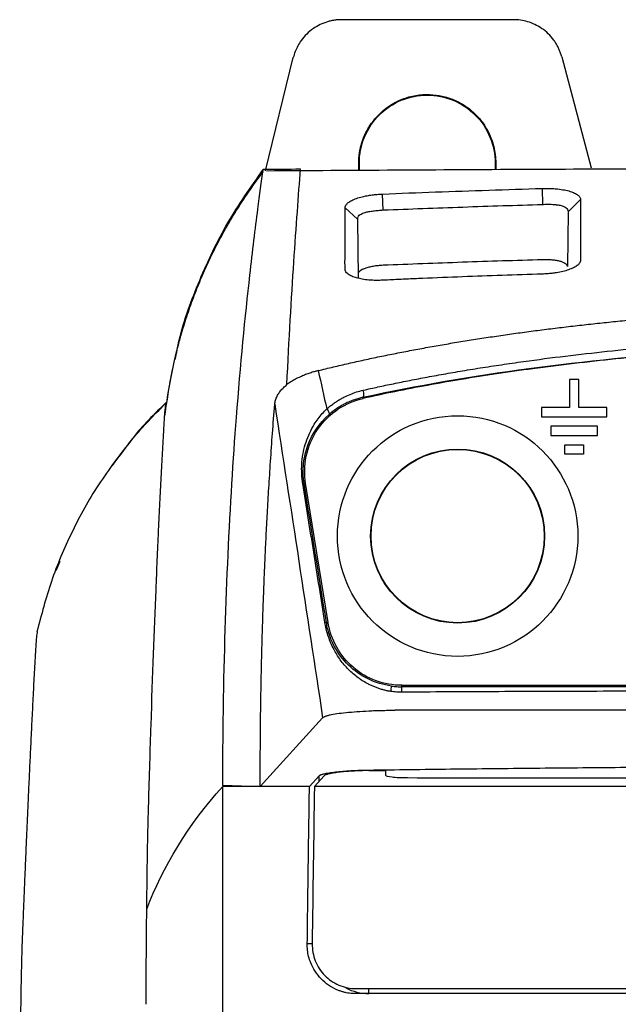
# Model space of a CAD drawing. Extents: x 86 to 639, y 68 to 658.
# Tile 42 of 66: x 287 to 311, y 442 to 481. Entities that reach past the tile are written whole.
import ezdxf

# ---------------------------------------------------------------- set-up
doc = ezdxf.new("R2010")
doc.units = 0
doc.layers.get('0').update_dxf_attribs({"linetype": 'CONTINUOUS'})

msp = doc.modelspace()

# ---------------------------------------------------------------- linework, layer by layer
at = {"color": 7, "linetype": 'CONTINUOUS'}
for p, q in [((307.152, 481.007), (300.255, 481.007)), ((297.192, 474.942), (298.313, 479.487)), ((309.085, 479.523), (310.273, 475.069)), ((300.939, 474.972), (300.939, 475.257)), ((300.963, 474.972), (300.963, 475.257)), ((306.414, 475.257), (306.414, 475.004)), ((306.439, 475.257), (306.439, 475.004)), ((301.916, 473.375), (301.89, 474.016)), ((308.297, 474.239), (308.316, 473.599)), ((309.843, 473.792), (309.339, 473.301)), ((300.39, 473.465), (300.893, 473.007)), ((309.339, 473.301), (309.319, 471.104)), ((300.913, 470.808), (300.913, 470.638)), ((309.4, 466.579), (309.4, 465.454)), ((309.775, 466.579), (309.4, 466.579)), ((309.775, 465.454), (309.775, 466.579)), ((301.117, 465.819), (301.108, 465.862)), ((308.275, 465.454), (308.275, 465.079)), ((309.4, 465.454), (308.275, 465.454)), ((310.9, 465.454), (309.775, 465.454)), ((310.9, 465.079), (310.9, 465.454)), ((308.275, 465.079), (310.9, 465.079)), ((308.65, 464.704), (308.65, 464.329)), ((310.525, 464.704), (308.65, 464.704)), ((310.525, 464.329), (310.525, 464.704)), ((308.65, 464.329), (310.525, 464.329)), ((309.213, 463.954), (309.963, 463.954)), ((309.213, 463.579), (309.213, 463.954)), ((309.963, 463.954), (309.963, 463.579)), ((309.963, 463.579), (309.213, 463.579)), ((298.748, 462.403), (298.808, 462.413)), ((299.707, 456.835), (298.808, 462.413)), ((288.938, 459.274), (288.777, 458.908)), ((299.642, 456.825), (299.707, 456.835)), ((302.669, 454.253), (302.669, 454.312)), ((302.669, 454.312), (354.545, 454.312)), ((296.985, 450.26), (299.49, 453.007)), ((328.607, 453.312), (302.398, 453.312)), ((298.961, 450.26), (299.353, 450.684)), ((299.159, 450.26), (299.552, 450.685)), ((302.031, 450.693), (302.029, 450.902))]:
    msp.add_line(p, q, dxfattribs=at)
msp.add_line((300.893, 473.007), (300.913, 470.638))
at = {"color": 8, "linetype": 'CONTINUOUS'}
for p, q in [((299.353, 450.47), (299.353, 450.684)), ((301.342, 450.893), (301.342, 450.915)), ((299.071, 443.949), (298.873, 443.949)), ((301.342, 441.949), (301.342, 442.138))]:
    msp.add_line(p, q, dxfattribs=at)
at = {"color": 7, "linetype": 'CONTINUOUS', "flags": 128}
for points in [[(301.108, 465.862), (301.122, 465.871), (301.133, 465.89), (301.141, 465.919), (301.145, 465.956), (301.145, 465.999), (301.141, 466.048), (301.133, 466.098), (301.122, 466.149)], [(299.656, 465.395), (299.684, 465.359), (299.708, 465.324), (299.729, 465.289), (299.744, 465.257), (299.754, 465.228), (299.757, 465.204), (299.755, 465.185), (299.748, 465.172)]]:
    msp.add_lwpolyline(points, dxfattribs=at)
at = {"color": 7, "linetype": 'CONTINUOUS'}
for radius in [4.825, 3.491, 3.474]:
    msp.add_circle((304.907, 460.298), radius, dxfattribs=at)
for centre, radius, start, end in [((298.711, 462.324), 0.0882, 64.9572, 102.043), ((299.602, 456.744), 0.0901, 63.4555, 102.0612), ((269.575, 458.554), 32.96, 352.1719, 352.5513), ((299.671, 454.085), 3.003, 359.0845, 3.2083)]:
    msp.add_arc(centre, radius, start, end, dxfattribs=at)
at = {"color": 8, "linetype": 'CONTINUOUS'}
msp.add_arc((301.342, 443.93), 1.98, 242.2555, 269.9908, dxfattribs=at)
at = {"color": 7, "linetype": 'CONTINUOUS'}
for points, knots in [([(300.255, 481.007), (300.207, 481.006), (300.111, 481.004), (299.968, 480.988), (299.826, 480.963), (299.631, 480.912), (299.388, 480.819), (299.104, 480.654), (298.843, 480.439), (298.638, 480.197), (298.489, 479.957), (298.382, 479.728), (298.336, 479.567), (298.313, 479.487)], [0, 0, 0, 0, 0.054324, 0.108343, 0.162336, 0.216586, 0.335867, 0.455346, 0.585776, 0.716409, 0.811058, 0.905085, 1, 1, 1, 1]), ([(309.085, 479.523), (309.071, 479.571), (309.043, 479.666), (308.989, 479.803), (308.926, 479.937), (308.852, 480.065), (308.733, 480.241), (308.551, 480.451), (308.292, 480.662), (308.011, 480.823), (307.726, 480.93), (307.437, 480.996), (307.247, 481.004), (307.152, 481.007)], [0, 0, 0, 0, 0.056861, 0.113237, 0.169437, 0.225774, 0.282559, 0.412803, 0.543251, 0.662726, 0.7824, 0.891055, 1, 1, 1, 1]), ([(300.939, 475.257), (300.94, 475.316), (300.942, 475.431), (300.958, 475.603), (300.985, 475.773), (301.022, 475.941), (301.07, 476.106), (301.129, 476.268), (301.234, 476.51), (301.41, 476.819), (301.724, 477.205), (302.144, 477.561), (302.67, 477.833), (303.228, 477.989), (303.772, 478.023), (304.289, 477.957), (304.773, 477.801), (305.229, 477.557), (305.618, 477.237), (305.931, 476.872), (306.138, 476.526), (306.276, 476.206), (306.365, 475.911), (306.427, 475.594), (306.435, 475.37), (306.439, 475.257)], [0, 0, 0, 0, 0.020203, 0.040204, 0.060083, 0.079919, 0.099793, 0.119784, 0.139971, 0.191365, 0.242819, 0.312145, 0.381531, 0.446848, 0.512226, 0.569654, 0.627145, 0.687768, 0.748454, 0.801257, 0.854121, 0.888054, 0.922047, 0.960976, 1, 1, 1, 1]), ([(300.963, 475.257), (300.963, 475.614), (301.034, 475.971), (301.307, 476.63), (301.509, 476.932), (302.014, 477.437), (302.316, 477.639), (302.975, 477.912), (303.332, 477.983), (304.045, 477.983), (304.402, 477.912), (305.061, 477.639), (305.363, 477.437), (305.868, 476.932), (306.07, 476.63), (306.343, 475.971), (306.414, 475.614), (306.414, 475.257)], [0, 0, 0, 0, 0.125, 0.125, 0.25, 0.25, 0.375, 0.375, 0.5, 0.5, 0.625, 0.625, 0.75, 0.75, 0.875, 0.875, 1, 1, 1, 1]), ([(297.235, 474.951), (300.685, 474.972), (307.61, 475.016), (318.087, 475.052), (325.102, 475.057), (328.607, 475.059)], [0, 0, 0, 0, 0.331909, 0.666236, 1, 1, 1, 1]), ([(293.243, 465.669), (293.263, 465.809), (293.303, 466.089), (293.375, 466.505), (293.455, 466.917), (293.543, 467.325), (293.639, 467.727), (293.743, 468.125), (293.854, 468.518), (293.973, 468.905), (294.099, 469.288), (294.231, 469.665), (294.371, 470.037), (294.516, 470.403), (294.668, 470.764), (294.826, 471.119), (294.99, 471.468), (295.16, 471.812), (295.335, 472.149), (295.515, 472.481), (295.7, 472.807), (295.889, 473.127), (296.084, 473.441), (296.283, 473.749), (296.486, 474.051), (296.693, 474.347), (296.904, 474.637), (297.049, 474.827), (297.121, 474.921)], [0, 0, 0, 0, 0.042336, 0.084366, 0.126089, 0.167503, 0.208609, 0.249405, 0.289892, 0.330067, 0.369931, 0.409483, 0.448724, 0.487651, 0.526266, 0.564568, 0.602558, 0.640236, 0.677602, 0.714657, 0.751401, 0.787836, 0.823962, 0.85978, 0.895292, 0.930498, 0.9654, 1, 1, 1, 1]), ([(293.577, 467.387), (293.626, 467.642), (293.833, 468.726), (294.526, 470.571), (295.619, 472.887), (296.613, 474.297), (297.107, 474.998)], [0, 0, 0, 0, 0.093072, 0.395378, 0.699263, 1, 1, 1, 1]), ([(295.485, 450.297), (295.485, 451.346), (295.494, 452.377), (295.574, 457.694), (295.889, 464.077), (296.492, 470.206), (296.789, 472.619), (296.968, 473.991), (297.04, 474.52), (297.107, 474.998)], [0, 0, 0, 0, 0.517739, 0.517739, 2.721981, 4.086011, 4.876594, 4.876594, 5.450041, 5.450041, 5.450041, 5.450041]), ([(298.057, 466.37), (298.139, 468.185), (298.237, 469.834), (298.43, 472.733), (298.525, 473.983), (298.6, 475.008)], [0, 0, 0, 0, 0.5, 0.5, 1, 1, 1, 1]), ([(300.39, 473.465), (300.39, 473.475), (300.392, 473.495), (300.402, 473.526), (300.42, 473.563), (300.449, 473.605), (300.507, 473.666), (300.61, 473.74), (300.786, 473.822), (301.009, 473.894), (301.247, 473.946), (301.474, 473.982), (301.68, 474.005), (301.82, 474.012), (301.89, 474.016)], [0, 0, 0, 0, 0.039765, 0.081601, 0.12564, 0.189489, 0.251072, 0.378029, 0.500667, 0.626364, 0.749827, 0.834371, 0.917086, 1, 1, 1, 1]), ([(301.89, 474.016), (302.6, 474.044), (304.021, 474.099), (306.156, 474.173), (307.583, 474.217), (308.297, 474.239)], [0, 0, 0, 0, 0.3321585, 0.6654931, 1, 1, 1, 1]), ([(308.297, 474.239), (308.333, 474.24), (308.404, 474.242), (308.511, 474.242), (308.615, 474.239), (308.719, 474.235), (308.82, 474.228), (308.984, 474.212), (309.199, 474.181), (309.43, 474.125), (309.614, 474.054), (309.721, 473.987), (309.783, 473.929), (309.816, 473.884), (309.839, 473.839), (309.842, 473.807), (309.844, 473.792)], [0, 0, 0, 0, 0.0419074, 0.0834094, 0.1247447, 0.1661556, 0.2078827, 0.2501617, 0.3740965, 0.4995149, 0.6221801, 0.7492013, 0.8110579, 0.8745331, 0.9388919, 1, 1, 1, 1]), ([(301.916, 473.375), (302.983, 473.418), (305.116, 473.498), (307.25, 473.567), (308.316, 473.599)], [2, 2, 2, 2, 5.978294, 9.953058, 9.953058, 9.953058, 9.953058]), ([(308.316, 473.599), (308.376, 473.602), (308.515, 473.606), (308.7, 473.604), (308.877, 473.589), (309.035, 473.563), (309.168, 473.522), (309.264, 473.466), (309.325, 473.397), (309.339, 473.335), (309.339, 473.301)], [2, 2, 2, 2, 2.35885, 2.852786, 3.179198, 3.574448, 4.046639, 4.403954, 4.760057, 5.194084, 5.194084, 5.194084, 5.194084]), ([(309.844, 473.792), (309.844, 473.7), (309.844, 473.482), (309.844, 473.093), (309.845, 472.572), (309.844, 472.03), (309.844, 471.598), (309.841, 471.397), (309.84, 471.343)], [0, 0, 0, 0, 0.122689, 0.289362, 0.500023, 0.772383, 0.939045, 1, 1, 1, 1]), ([(300.39, 470.988), (300.39, 471.027), (300.387, 471.163), (300.388, 471.454), (300.388, 471.911), (300.389, 472.425), (300.389, 472.964), (300.39, 473.29), (300.39, 473.465)], [0, 0, 0, 0, 0.042712, 0.152185, 0.328417, 0.571399, 0.76926, 1, 1, 1, 1]), ([(300.893, 473.007), (300.893, 473.037), (300.905, 473.095), (300.957, 473.163), (301.046, 473.224), (301.175, 473.274), (301.345, 473.315), (301.524, 473.342), (301.716, 473.362), (301.85, 473.371), (301.916, 473.375)], [2, 2, 2, 2, 2.389616, 2.719082, 3.045844, 3.538968, 3.933557, 4.339292, 4.748831, 5.160273, 5.160273, 5.160273, 5.160273]), ([(301.916, 471.156), (301.882, 471.154), (301.814, 471.151), (301.712, 471.142), (301.613, 471.13), (301.487, 471.111), (301.339, 471.08), (301.189, 471.035), (301.067, 470.983), (300.98, 470.927), (300.923, 470.868), (300.916, 470.828), (300.912, 470.808)], [0, 0, 0, 0, 0.063651, 0.126766, 0.190069, 0.254277, 0.379595, 0.505738, 0.628142, 0.751584, 0.875559, 1, 1, 1, 1]), ([(308.316, 471.38), (307.245, 471.347), (305.112, 471.281), (302.979, 471.198), (301.916, 471.156)], [0, 0, 0, 0, 0.501847, 1, 1, 1, 1]), ([(309.84, 471.343), (309.838, 471.33), (309.834, 471.303), (309.816, 471.264), (309.788, 471.224), (309.752, 471.185), (309.683, 471.128), (309.564, 471.055), (309.37, 470.975), (309.138, 470.907), (308.905, 470.862), (308.69, 470.833), (308.499, 470.814), (308.371, 470.809), (308.306, 470.806)], [0, 0, 0, 0, 0.049963, 0.099669, 0.149463, 0.199688, 0.250676, 0.375504, 0.500231, 0.62402, 0.74973, 0.833031, 0.916076, 1, 1, 1, 1]), ([(309.32, 471.104), (309.319, 471.114), (309.317, 471.134), (309.302, 471.164), (309.277, 471.194), (309.232, 471.23), (309.155, 471.272), (309.031, 471.314), (308.882, 471.347), (308.709, 471.37), (308.518, 471.383), (308.384, 471.381), (308.316, 471.38)], [0, 0, 0, 0, 0.06532, 0.130063, 0.19483, 0.260225, 0.385093, 0.508201, 0.629662, 0.750154, 0.874396, 1, 1, 1, 1]), ([(301.901, 470.558), (301.861, 470.556), (301.783, 470.553), (301.666, 470.552), (301.554, 470.553), (301.444, 470.558), (301.283, 470.57), (301.077, 470.596), (300.848, 470.648), (300.657, 470.716), (300.528, 470.789), (300.448, 470.859), (300.403, 470.923), (300.394, 470.967), (300.39, 470.988)], [0, 0, 0, 0, 0.052365, 0.103313, 0.153089, 0.201957, 0.250195, 0.375056, 0.499777, 0.624406, 0.74947, 0.833998, 0.916989, 1, 1, 1, 1]), ([(308.306, 470.806), (307.769, 470.789), (306.701, 470.754), (305.1, 470.695), (303.822, 470.643), (302.88, 470.602), (302.347, 470.579), (302.026, 470.564), (301.901, 470.558)], [0, 0, 0, 0, 0.251475, 0.499983, 0.749987, 0.849991, 0.941276, 1, 1, 1, 1]), ([(299.312, 466.934), (299.514, 466.984), (299.92, 467.083), (300.535, 467.225), (301.157, 467.364), (301.786, 467.497), (302.422, 467.626), (303.066, 467.751), (303.716, 467.871), (304.374, 467.986), (305.039, 468.098), (305.71, 468.205), (306.389, 468.308), (307.076, 468.407), (307.769, 468.502), (308.469, 468.593), (309.177, 468.68), (309.892, 468.763), (310.614, 468.842), (311.343, 468.917), (312.08, 468.989), (312.824, 469.057), (313.929, 469.151), (315.406, 469.264), (317.265, 469.382), (319.156, 469.481), (321.047, 469.558), (322.931, 469.617), (324.806, 469.657), (326.7, 469.682), (327.969, 469.685), (328.607, 469.686)], [0, 0, 0, 0, 0.022267, 0.044639, 0.067123, 0.089725, 0.11245, 0.135303, 0.158292, 0.18142, 0.204694, 0.228118, 0.251697, 0.275437, 0.299343, 0.323418, 0.347668, 0.372096, 0.396708, 0.421506, 0.446496, 0.471681, 0.497065, 0.558586, 0.621, 0.684352, 0.74868, 0.810618, 0.873133, 0.936251, 1, 1, 1, 1]), ([(301.122, 466.149), (301.316, 466.193), (301.717, 466.282), (302.34, 466.413), (303.001, 466.545), (303.701, 466.679), (304.439, 466.812), (305.217, 466.945), (306.034, 467.077), (306.891, 467.206), (308.581, 467.445), (311.162, 467.752), (314.504, 468.05), (318.003, 468.276), (321.1, 468.409), (323.794, 468.483), (325.732, 468.516), (327.295, 468.531), (328.211, 468.533), (328.607, 468.533)], [0, 0, 0, 0, 0.0224244, 0.0461814, 0.0712718, 0.0976955, 0.1254518, 0.1545384, 0.1849535, 0.2166989, 0.2497775, 0.3721265, 0.4997258, 0.6128233, 0.7498179, 0.8325499, 0.9018258, 0.9576436, 1, 1, 1, 1]), ([(301.108, 465.862), (303.274, 466.338), (305.505, 466.713), (310.031, 467.319), (312.327, 467.547), (316.948, 467.893), (319.273, 468.009), (323.935, 468.161), (326.271, 468.198), (328.607, 468.198)], [0, 0, 0, 0, 0.25, 0.25, 0.5, 0.5, 0.75, 0.75, 1, 1, 1, 1]), ([(328.607, 468.186), (328.226, 468.186), (327.462, 468.184), (326.311, 468.175), (324.957, 468.157), (323.418, 468.126), (321.083, 468.06), (318.213, 467.941), (314.729, 467.722), (311.319, 467.424), (308.545, 467.1), (306.484, 466.808), (305.077, 466.587), (303.716, 466.349), (302.4, 466.096), (301.54, 465.91), (301.117, 465.819)], [0, 0, 0, 0, 0.04127, 0.08293, 0.124982, 0.188238, 0.249971, 0.378477, 0.499997, 0.628726, 0.749982, 0.803056, 0.854582, 0.904571, 0.953038, 1, 1, 1, 1]), ([(293.547, 467.409), (293.47, 467.056), (293.315, 466.346), (293.203, 465.521), (293.146, 465.106)], [0, 0, 0, 0, 0.497229, 1, 1, 1, 1]), ([(299.312, 466.934), (299.272, 466.923), (299.207, 466.905), (299.08, 466.868), (298.934, 466.82), (298.76, 466.756), (298.579, 466.68), (298.395, 466.59), (298.213, 466.485), (298.109, 466.408), (298.057, 466.37)], [0, 0, 0, 0, 0.077298, 0.125355, 0.250376, 0.37451, 0.500101, 0.663978, 0.83068, 1, 1, 1, 1]), ([(297.568, 465.586), (297.571, 465.614), (297.579, 465.668), (297.6, 465.75), (297.627, 465.83), (297.663, 465.909), (297.717, 466.007), (297.797, 466.121), (297.913, 466.249), (298.009, 466.33), (298.057, 466.37)], [0, 0, 0, 0, 0.10253, 0.203589, 0.303363, 0.402047, 0.499841, 0.670276, 0.836555, 1, 1, 1, 1]), ([(299.656, 465.395), (299.698, 465.431), (299.782, 465.504), (299.914, 465.604), (300.051, 465.699), (300.193, 465.786), (300.372, 465.884), (300.591, 465.985), (300.851, 466.081), (301.031, 466.127), (301.122, 466.149)], [0, 0, 0, 0, 0.099637, 0.199334, 0.299284, 0.399682, 0.500721, 0.667321, 0.833437, 1, 1, 1, 1]), ([(291.059, 463.124), (291.349, 463.524), (292.002, 464.426), (292.799, 465.224), (293.243, 465.669)], [0, 0, 0, 0, 0.442724, 1, 1, 1, 1]), ([(293.224, 465.668), (292.743, 465.201), (292.179, 464.653), (291.722, 464.029), (291.655, 463.938)], [0, 0, 0, 0, 0.854123, 1, 1, 1, 1]), ([(292.432, 445.342), (292.442, 446.259), (292.452, 447.068), (292.471, 448.128), (292.478, 448.451), (292.489, 448.883), (292.493, 449.021), (292.501, 449.3), (292.536, 450.547), (292.572, 451.724), (292.669, 454.713), (292.736, 456.506), (292.838, 458.958), (292.872, 459.736), (292.941, 461.218), (292.976, 461.923), (293.046, 463.272), (293.081, 463.916), (293.12, 464.611), (293.125, 464.688), (293.134, 464.841), (293.138, 464.917), (293.151, 465.122), (293.16, 465.238), (293.187, 465.527), (293.205, 465.639), (293.224, 465.668)], [0, 0, 0, 0, 0.0625, 0.0625, 0.09375, 0.09375, 0.109375, 0.109375, 0.125, 0.25, 0.25, 0.5, 0.5, 0.625, 0.625, 0.75, 0.75, 0.875, 0.875, 0.890625, 0.890625, 0.90625, 0.90625, 0.9375, 0.9375, 1, 1, 1, 1]), ([(296.985, 450.26), (296.985, 450.53), (296.986, 451.066), (296.99, 451.853), (296.996, 452.621), (297.005, 453.368), (297.017, 454.094), (297.031, 454.801), (297.046, 455.488), (297.064, 456.156), (297.083, 456.804), (297.104, 457.433), (297.126, 458.044), (297.152, 458.706), (297.184, 459.452), (297.225, 460.313), (297.274, 461.249), (297.332, 462.256), (297.401, 463.325), (297.479, 464.451), (297.537, 465.199), (297.568, 465.586)], [0, 0, 0, 0, 0.0469603, 0.0931395, 0.1385368, 0.1831513, 0.2269825, 0.27003, 0.3122934, 0.3537726, 0.3944675, 0.4343781, 0.4735045, 0.5118469, 0.5629849, 0.6203195, 0.6838507, 0.7535797, 0.8295095, 0.9116463, 1, 1, 1, 1]), ([(298.808, 462.413), (298.754, 462.752), (298.755, 463.124), (298.91, 463.872), (299.064, 464.246), (299.51, 464.903), (299.799, 465.184), (300.437, 465.605), (300.783, 465.744), (301.117, 465.819)], [0, 0, 0, 0, 0.25, 0.25, 0.5, 0.5, 0.75, 0.75, 1, 1, 1, 1]), ([(301.108, 465.862), (301.053, 465.848), (300.937, 465.821), (300.76, 465.765), (300.573, 465.694), (300.396, 465.612), (300.22, 465.516), (300.04, 465.403), (299.879, 465.284), (299.781, 465.201), (299.748, 465.172)], [0, 0, 0, 0, 0.109901, 0.229666, 0.359581, 0.499876, 0.610576, 0.749998, 0.914525, 1, 1, 1, 1]), ([(298.692, 462.41), (298.685, 462.457), (298.671, 462.552), (298.658, 462.695), (298.65, 462.839), (298.647, 462.985), (298.651, 463.131), (298.666, 463.364), (298.712, 463.682), (298.816, 464.068), (298.962, 464.438), (299.128, 464.747), (299.302, 465.001), (299.468, 465.208), (299.594, 465.333), (299.656, 465.395)], [0, 0, 0, 0, 0.040943, 0.08233, 0.124321, 0.167067, 0.210704, 0.255357, 0.377877, 0.50719, 0.632848, 0.755801, 0.839721, 0.921052, 1, 1, 1, 1]), ([(298.748, 462.403), (298.704, 462.677), (298.7, 462.949), (298.755, 463.463), (298.814, 463.707), (299.072, 464.402), (299.352, 464.824), (299.748, 465.172)], [0, 0, 0, 0, 0.25, 0.25, 0.5, 0.5, 1, 1, 1, 1]), ([(291.826, 464.172), (291.366, 463.578), (290.468, 462.418), (289.401, 460.478), (288.561, 458.504), (288.203, 457.139), (288.026, 456.461)], [0, 0, 0, 0, 0.263906, 0.515045, 0.759245, 1, 1, 1, 1]), ([(299.583, 456.832), (299.433, 457.772), (299.136, 459.63), (298.839, 461.49), (298.692, 462.41)], [0, 0, 0, 0, 0.505558, 1, 1, 1, 1]), ([(302.228, 454.065), (302.182, 454.073), (302.09, 454.089), (301.954, 454.121), (301.817, 454.16), (301.681, 454.206), (301.545, 454.258), (301.411, 454.318), (301.175, 454.437), (300.852, 454.646), (300.477, 454.983), (300.156, 455.374), (299.935, 455.747), (299.792, 456.067), (299.7, 456.322), (299.629, 456.577), (299.598, 456.748), (299.583, 456.832)], [0, 0, 0, 0, 0.033194, 0.066876, 0.101057, 0.135748, 0.170962, 0.20671, 0.243007, 0.364295, 0.490159, 0.619896, 0.742349, 0.810156, 0.875177, 0.938188, 1, 1, 1, 1]), ([(302.257, 454.281), (301.926, 454.326), (301.604, 454.426), (301.02, 454.713), (300.757, 454.9), (300.301, 455.343), (300.107, 455.599), (299.879, 456.031), (299.814, 456.183), (299.708, 456.498), (299.668, 456.661), (299.642, 456.825)], [0, 0, 0, 0, 0.25, 0.25, 0.5, 0.5, 0.75, 0.75, 0.875, 0.875, 1, 1, 1, 1]), ([(302.669, 454.312), (302.316, 454.312), (301.963, 454.375), (301.301, 454.619), (300.992, 454.8), (300.455, 455.257), (300.227, 455.534), (299.881, 456.149), (299.763, 456.487), (299.707, 456.835)], [0, 0, 0, 0, 0.25, 0.25, 0.5, 0.5, 0.75, 0.75, 1, 1, 1, 1]), ([(288.04, 456.461), (288.032, 456.441), (288.005, 456.376), (287.979, 455.947), (287.961, 455.65)], [0, 0, 0, 0, 0.3072, 1, 1, 1, 1]), ([(287.961, 455.65), (287.953, 455.496), (287.936, 455.189), (287.911, 454.723), (287.887, 454.259), (287.863, 453.797), (287.84, 453.337), (287.817, 452.88), (287.795, 452.427), (287.773, 451.978), (287.752, 451.534), (287.731, 451.095), (287.711, 450.662), (287.692, 450.235), (287.673, 449.815), (287.654, 449.402), (287.636, 448.996), (287.619, 448.598), (287.602, 448.208), (287.585, 447.826), (287.569, 447.453), (287.554, 447.089), (287.539, 446.735), (287.524, 446.389), (287.51, 446.054), (287.497, 445.729), (287.483, 445.413), (287.471, 445.108), (287.459, 444.814), (287.447, 444.53), (287.44, 444.344), (287.436, 444.253)], [0, 0, 0, 0, 0.047574, 0.094211, 0.13991, 0.184673, 0.228501, 0.271394, 0.313352, 0.354376, 0.394465, 0.433621, 0.471842, 0.509129, 0.545483, 0.580902, 0.615386, 0.648936, 0.681552, 0.713233, 0.743979, 0.77379, 0.802666, 0.830606, 0.857612, 0.883682, 0.908816, 0.933016, 0.956279, 0.978607, 1, 1, 1, 1]), ([(302.257, 454.281), (302.327, 454.273), (302.464, 454.257), (302.601, 454.255), (302.669, 454.253)], [0, 0, 0, 0, 0.511006, 1, 1, 1, 1]), ([(302.673, 454.037), (302.599, 454.038), (302.45, 454.04), (302.302, 454.057), (302.228, 454.065)], [0, 0, 0, 0, 0.501129, 1, 1, 1, 1]), ([(328.607, 454.091), (326.94, 454.09), (323.696, 454.09), (318.967, 454.086), (314.508, 454.08), (310.32, 454.071), (306.406, 454.058), (303.887, 454.044), (302.673, 454.037)], [0, 0, 0, 0, 0.192808, 0.375193, 0.547135, 0.708609, 0.859578, 1, 1, 1, 1]), ([(299.49, 453.007), (299.497, 453.014), (299.511, 453.027), (299.544, 453.047), (299.583, 453.065), (299.628, 453.083), (299.678, 453.1), (299.731, 453.115), (299.843, 453.143), (300.054, 453.18), (300.42, 453.223), (300.854, 453.26), (301.256, 453.285), (301.592, 453.299), (301.853, 453.306), (302.123, 453.311), (302.306, 453.312), (302.398, 453.312)], [0, 0, 0, 0, 0.041296, 0.080971, 0.118871, 0.154862, 0.188823, 0.220653, 0.250266, 0.37304, 0.499961, 0.626889, 0.749651, 0.810452, 0.872642, 0.935928, 1, 1, 1, 1]), ([(301.342, 450.915), (302.436, 450.93), (304.653, 450.959), (308.019, 450.994), (311.469, 451.024), (316.049, 451.056), (321.771, 451.083), (326.316, 451.087), (328.607, 451.089)], [0, 0, 0, 0, 0.120443, 0.243908, 0.370419, 0.499999, 0.747926, 1, 1, 1, 1]), ([(299.353, 450.684), (299.357, 450.689), (299.365, 450.698), (299.388, 450.712), (299.418, 450.726), (299.456, 450.74), (299.503, 450.753), (299.591, 450.775), (299.745, 450.805), (299.996, 450.839), (300.289, 450.868), (300.582, 450.889), (300.854, 450.903), (301.097, 450.911), (301.26, 450.914), (301.342, 450.915)], [0, 0, 0, 0, 0.041616, 0.083068, 0.124548, 0.166247, 0.208352, 0.251044, 0.375005, 0.500077, 0.625248, 0.749024, 0.833772, 0.91693, 1, 1, 1, 1]), ([(301.342, 450.893), (301.119, 450.89), (300.901, 450.882), (300.592, 450.864), (300.494, 450.858), (300.307, 450.842), (300.218, 450.833), (300.054, 450.814), (299.98, 450.804), (299.847, 450.782), (299.787, 450.771), (299.638, 450.735), (299.575, 450.71), (299.552, 450.685)], [0, 0, 0, 0, 0.25, 0.25, 0.375, 0.375, 0.5, 0.5, 0.625, 0.625, 0.75, 0.75, 1, 1, 1, 1]), ([(302.89, 450.595), (302.771, 450.595), (302.658, 450.598), (302.447, 450.607), (302.354, 450.615), (302.119, 450.641), (302.031, 450.666), (302.031, 450.693)], [0, 0, 0, 0, 0.25, 0.25, 0.5, 0.5, 1, 1, 1, 1]), ([(328.607, 450.574), (324.304, 450.574), (320.007, 450.576), (311.424, 450.583), (307.149, 450.588), (302.89, 450.595)], [0, 0, 0, 0, 0.5, 0.5, 1, 1, 1, 1]), ([(295.485, 364.364), (295.485, 365.089), (295.485, 366.655), (295.485, 369.177), (295.485, 372.046), (295.485, 375.263), (295.485, 378.828), (295.485, 382.74), (295.485, 387), (295.485, 391.608), (295.485, 396.563), (295.485, 401.865), (295.486, 406.819), (295.486, 411.308), (295.486, 415.217), (295.486, 419.124), (295.486, 423.029), (295.486, 426.931), (295.486, 430.83), (295.486, 434.725), (295.486, 438.616), (295.486, 442.502), (295.485, 446.385), (295.485, 448.968), (295.485, 450.26)], [0, 0, 0, 0, 0.0252983, 0.0546273, 0.0879869, 0.1253769, 0.1667975, 0.2122489, 0.2617316, 0.3152469, 0.3727966, 0.4343818, 0.5000013, 0.545461, 0.5909202, 0.6363784, 0.6818353, 0.7272907, 0.7727445, 0.8181969, 0.8636482, 0.9090987, 0.9545491, 1, 1, 1, 1]), ([(298.874, 443.949), (298.881, 444.463), (298.894, 445.498), (298.915, 447.063), (298.938, 448.653), (298.953, 449.722), (298.961, 450.26)], [0, 0, 0, 0, 0.243767, 0.49169, 0.743767, 1, 1, 1, 1]), ([(328.607, 450.26), (323.675, 450.26), (318.751, 450.26), (308.92, 450.26), (304.027, 450.26), (299.159, 450.26)], [0, 0, 0, 0, 0.5, 0.5, 1, 1, 1, 1]), ([(292.407, 441.519), (292.408, 442.195), (292.411, 442.852), (292.418, 443.809), (292.421, 444.123), (292.426, 444.742), (292.429, 445.047), (292.432, 445.342)], [0, 0, 0, 0, 0.5, 0.5, 0.75, 0.75, 1, 1, 1, 1]), ([(287.436, 444.253), (287.435, 444.214), (287.431, 444.133), (287.427, 443.999), (287.422, 443.85), (287.417, 443.684), (287.412, 443.5), (287.407, 443.297), (287.401, 443.075), (287.391, 442.634), (287.378, 441.918), (287.364, 440.999), (287.352, 439.847), (287.344, 438.815), (287.338, 437.802), (287.336, 437.222), (287.334, 436.682), (287.332, 436.186), (287.332, 435.869), (287.332, 435.719)], [0, 0, 0, 0, 0.026582, 0.054502, 0.083761, 0.11436, 0.146301, 0.179584, 0.214209, 0.250174, 0.375164, 0.500065, 0.572731, 0.749847, 0.808703, 0.863146, 0.913174, 0.958791, 1, 1, 1, 1]), ([(300.826, 441.949), (300.783, 441.949), (300.696, 441.949), (300.567, 441.961), (300.439, 441.982), (300.313, 442.012), (300.187, 442.052), (299.986, 442.131), (299.721, 442.279), (299.426, 442.531), (299.181, 442.834), (299.019, 443.142), (298.923, 443.43), (298.875, 443.689), (298.874, 443.863), (298.874, 443.949)], [0, 0, 0, 0, 0.04164, 0.083088, 0.124564, 0.166287, 0.208471, 0.251326, 0.374872, 0.500088, 0.625264, 0.748957, 0.833927, 0.917042, 1, 1, 1, 1]), ([(299.071, 443.949), (299.07, 443.831), (299.08, 443.714), (299.122, 443.485), (299.154, 443.371), (299.24, 443.153), (299.293, 443.05), (299.419, 442.855), (299.493, 442.762), (299.654, 442.596), (299.743, 442.521), (299.935, 442.39), (300.038, 442.333), (300.358, 442.198), (300.592, 442.149), (300.829, 442.149)], [0, 0, 0, 0, 0.125, 0.125, 0.25, 0.25, 0.375, 0.375, 0.5, 0.5, 0.625, 0.625, 0.75, 0.75, 1, 1, 1, 1]), ([(328.607, 441.949), (328.145, 441.949), (327.226, 441.949), (325.852, 441.949), (324.49, 441.949), (323.139, 441.949), (321.799, 441.949), (320.471, 441.949), (319.155, 441.949), (317.85, 441.949), (316.557, 441.949), (315.276, 441.949), (314.006, 441.949), (312.748, 441.949), (311.503, 441.949), (310.269, 441.949), (309.047, 441.949), (307.837, 441.949), (306.639, 441.949), (305.453, 441.949), (304.279, 441.949), (303.117, 441.949), (301.967, 441.949), (301.205, 441.949), (300.826, 441.949)], [0, 0, 0, 0, 0.049668, 0.098936, 0.147803, 0.196269, 0.244334, 0.291998, 0.33926, 0.386121, 0.43258, 0.478638, 0.524294, 0.569548, 0.614401, 0.658852, 0.702901, 0.746548, 0.789794, 0.832638, 0.875081, 0.917122, 0.958762, 1, 1, 1, 1]), ([(300.829, 442.149), (305.425, 442.149), (310.046, 442.149), (319.314, 442.149), (323.959, 442.149), (328.607, 442.149)], [0, 0, 0, 0, 0.5, 0.5, 1, 1, 1, 1])]:
    msp.add_open_spline(points, degree=3, knots=knots, dxfattribs=at)
for points in [[(298.6, 475.008), (298.102, 475.005), (297.604, 475.002), (297.107, 474.998)], [(299.312, 466.934), (299.427, 466.422), (299.541, 465.909), (299.656, 465.395)], [(297.569, 465.586), (298.216, 461.389), (298.857, 457.196), (299.49, 453.007)], [(299.642, 456.825), (299.344, 458.684), (299.046, 460.543), (298.748, 462.403)], [(328.607, 454.255), (324.284, 454.255), (315.637, 454.255), (306.991, 454.254), (302.669, 454.253)], [(301.342, 450.893), (301.571, 450.896), (301.8, 450.899), (302.029, 450.902)], [(292.432, 445.341), (293.094, 447.03), (294.062, 448.694), (295.485, 450.26)], [(295.485, 450.297), (295.985, 450.285), (296.485, 450.272), (296.985, 450.26)], [(295.485, 450.297), (295.485, 450.285), (295.485, 450.272), (295.485, 450.26)], [(296.985, 450.26), (296.485, 450.26), (295.985, 450.26), (295.485, 450.26)], [(298.961, 450.26), (298.302, 450.26), (297.643, 450.26), (296.985, 450.26)], [(299.159, 450.26), (299.128, 448.159), (299.099, 446.055), (299.071, 443.949)]]:
    msp.add_open_spline(points, degree=3, dxfattribs=at)

doc.saveas('drawing.dxf')
